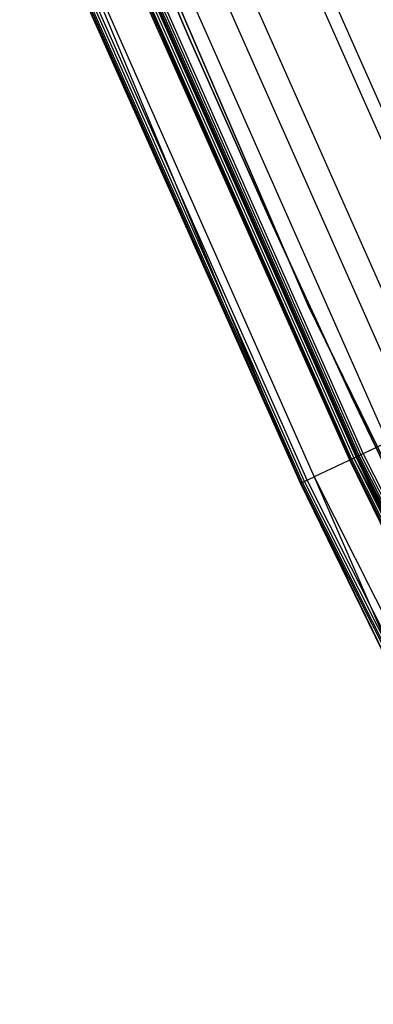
# Model space of a CAD drawing. Extents: x -390 to 397, y -401 to 400.
# Tile 105 of 192: x -360 to -350, y -181 to -154. Entities that reach past the tile are written whole.
import ezdxf

# ---------------------------------------------------------------- set-up
doc = ezdxf.new("R2010")
doc.units = 0
doc.header["$LTSCALE"] = 25.4
doc.layers.get('0').update_dxf_attribs({"linetype": 'CONTINUOUS'})

# ---------------------------------------------------------------- blocks, each defined once
blk = doc.blocks.new('FOURTY_ROUND_VII_ZWIS_STL')
at = {"color": 0}
for p, q in [((-359.804, -144.234, -895.5), (-352.268, -161.739, -895.5)), ((-352.268, -161.739, -894), (-359.804, -144.234, -894)), ((-352.268, -161.739, -894), (-359.804, -144.234, -894)), ((-359.804, -144.234, -895.5), (-352.268, -161.739, -895.5)), ((-354.476, -146.757, -934.123), (-346.842, -163.977, -934.123)), ((-354.476, -146.757, -934.123), (-346.842, -163.977, -934.123)), ((-354.81, -146.895, -935.584), (-347.169, -164.131, -935.584)), ((-354.81, -146.895, -935.584), (-347.169, -164.131, -935.584)), ((-356.343, -147.53, -933.034), (-348.67, -164.841, -933.034)), ((-356.343, -147.53, -933.034), (-348.67, -164.841, -933.034)), ((-356.999, -147.802, -934.377), (-349.311, -165.144, -934.377)), ((-356.999, -147.802, -934.377), (-349.311, -165.144, -934.377)), ((-357.785, -148.127, -931.349), (-350.08, -165.508, -931.349)), ((-357.785, -148.127, -931.349), (-350.08, -165.508, -931.349)), ((-358.532, -148.437, -929.013), (-350.811, -165.854, -929.013)), ((-358.532, -148.437, -929.013), (-350.811, -165.854, -929.013)), ((-350.747, -165.823, -929), (-358.466, -148.409, -929)), ((-350.747, -165.823, -929), (-358.466, -148.409, -929)), ((-358.836, -148.563, -902.123), (-351.109, -165.995, -902.123)), ((-358.836, -148.563, -902.123), (-351.109, -165.995, -902.123)), ((-358.836, -148.563, -927.377), (-351.109, -165.995, -927.377)), ((-358.836, -148.563, -927.377), (-351.109, -165.995, -927.377)), ((-358.836, -148.563, -900.377), (-351.109, -165.995, -900.377)), ((-358.836, -148.563, -900.377), (-351.109, -165.995, -900.377)), ((-358.836, -148.563, -895.623), (-351.109, -165.995, -895.623)), ((-358.836, -148.563, -895.623), (-351.109, -165.995, -895.623)), ((-358.796, -148.546, -902.059), (-351.07, -165.976, -902.059)), ((-358.796, -148.546, -902.059), (-351.07, -165.976, -902.059)), ((-351.07, -165.976, -927.441), (-358.796, -148.546, -927.441)), ((-351.07, -165.976, -927.441), (-358.796, -148.546, -927.441)), ((-351.07, -165.976, -900.441), (-358.796, -148.546, -900.441)), ((-351.07, -165.976, -900.441), (-358.796, -148.546, -900.441)), ((-358.796, -148.546, -895.559), (-351.07, -165.976, -895.559)), ((-358.796, -148.546, -895.559), (-351.07, -165.976, -895.559)), ((-358.736, -148.521, -902.015), (-351.011, -165.948, -902.015)), ((-358.736, -148.521, -902.015), (-351.011, -165.948, -902.015)), ((-358.736, -148.521, -927.485), (-351.011, -165.948, -927.485)), ((-358.736, -148.521, -927.485), (-351.011, -165.948, -927.485)), ((-358.736, -148.521, -900.485), (-351.011, -165.948, -900.485)), ((-358.736, -148.521, -900.485), (-351.011, -165.948, -900.485)), ((-358.736, -148.521, -895.515), (-351.011, -165.948, -895.515)), ((-358.736, -148.521, -895.515), (-351.011, -165.948, -895.515)), ((-358.736, -148.521, -932.496), (-351.011, -165.948, -932.496)), ((-358.736, -148.521, -932.496), (-351.011, -165.948, -932.496)), ((-350.942, -165.916, -902), (-358.665, -148.492, -902)), ((-350.942, -165.916, -902), (-358.665, -148.492, -902)), ((-350.942, -165.916, -927.5), (-358.665, -148.492, -927.5)), ((-350.942, -165.916, -927.5), (-358.665, -148.492, -927.5)), ((-350.942, -165.916, -900.5), (-358.665, -148.492, -900.5)), ((-350.942, -165.916, -900.5), (-358.665, -148.492, -900.5)), ((-350.942, -165.916, -895.5), (-358.665, -148.492, -895.5)), ((-350.942, -165.916, -895.5), (-358.665, -148.492, -895.5)), ((-358.649, -148.485, -929.178), (-350.926, -165.908, -929.178)), ((-358.649, -148.485, -929.178), (-350.926, -165.908, -929.178)), ((-358.645, -148.484, -929.25), (-350.922, -165.906, -929.25)), ((-358.645, -148.484, -929.25), (-350.922, -165.906, -929.25)), ((-358.63, -148.477, -929.108), (-350.907, -165.899, -929.108)), ((-358.63, -148.477, -929.108), (-350.907, -165.899, -929.108)), ((-358.589, -148.46, -929.051), (-350.867, -165.88, -929.051)), ((-358.589, -148.46, -929.051), (-350.867, -165.88, -929.051)), ((-359.852, -148.983, -930.127), (-352.479, -166.643, -927.5)), ((-359.852, -148.983, -930.127), (-352.479, -166.643, -927.5)), ((-359.852, -148.983, -930.127), (-352.103, -166.465, -930.127)), ((-359.852, -148.983, -930.127), (-352.103, -166.465, -930.127)), ((-352.465, -166.636, -894.123), (-360.222, -149.137, -894.123)), ((-352.465, -166.636, -894.123), (-360.222, -149.137, -894.123)), ((-352.426, -166.618, -894.059), (-360.182, -149.12, -894.059)), ((-352.426, -166.618, -894.059), (-360.182, -149.12, -894.059)), ((-352.367, -166.59, -894.015), (-360.122, -149.095, -894.015)), ((-352.367, -166.59, -894.015), (-360.122, -149.095, -894.015)), ((-352.298, -166.557, -894), (-360.051, -149.066, -894)), ((-352.298, -166.557, -894), (-360.051, -149.066, -894)), ((-355.563, -154.328, -895.449), (-357.703, -149.322, -895.449)), ((-357.703, -149.322, -893.949), (-355.563, -154.328, -893.949)), ((-355.563, -154.328, -895.449), (-357.703, -149.322, -895.449)), ((-357.703, -149.322, -893.949), (-355.563, -154.328, -893.949)), ((-351.123, -166.001, -902.2), (-358.205, -150.116, -902.2)), ((-358.205, -150.116, -902.2), (-351.109, -165.995, -902.123)), ((-358.205, -150.116, -902.2), (-351.109, -165.995, -902.123)), ((-351.123, -166.001, -902.2), (-358.205, -150.116, -902.2)), ((-351.123, -166.001, -927.3), (-358.205, -150.116, -927.3)), ((-358.205, -150.116, -927.3), (-351.109, -165.995, -927.377)), ((-358.205, -150.116, -927.3), (-351.109, -165.995, -927.377)), ((-351.123, -166.001, -927.3), (-358.205, -150.116, -927.3)), ((-358.205, -150.116, -895.7), (-351.123, -166.001, -895.7)), ((-351.123, -166.001, -900.3), (-358.205, -150.116, -900.3)), ((-358.205, -150.116, -900.3), (-351.109, -165.995, -900.377)), ((-358.205, -150.116, -900.3), (-351.109, -165.995, -900.377)), ((-351.123, -166.001, -900.3), (-358.205, -150.116, -900.3)), ((-358.205, -150.116, -895.7), (-351.123, -166.001, -895.7)), ((-358.205, -150.116, -895.7), (-351.109, -165.995, -895.623)), ((-358.205, -150.116, -895.7), (-351.109, -165.995, -895.623)), ((-359.588, -150.696, -894.2), (-352.479, -166.643, -894.2)), ((-352.465, -166.636, -894.123), (-359.588, -150.696, -894.2)), ((-352.465, -166.636, -894.123), (-359.588, -150.696, -894.2)), ((-352.479, -166.643, -927.5), (-359.588, -150.696, -927.5)), ((-359.588, -150.696, -894.2), (-352.479, -166.643, -894.2)), ((-352.479, -166.643, -927.5), (-359.588, -150.696, -927.5)), ((-353.353, -159.304, -895.449), (-355.563, -154.328, -895.449)), ((-355.563, -154.328, -893.949), (-353.353, -159.304, -893.949)), ((-355.563, -154.328, -895.449), (-355.563, -154.328, -893.949)), ((-353.353, -159.304, -895.449), (-355.563, -154.328, -895.449)), ((-355.563, -154.328, -893.949), (-353.353, -159.304, -893.949)), ((-355.563, -154.328, -895.449), (-355.563, -154.328, -893.949)), ((-351.074, -164.249, -895.449), (-353.353, -159.304, -895.449)), ((-353.353, -159.304, -893.949), (-351.074, -164.249, -893.949)), ((-353.353, -159.304, -895.449), (-353.353, -159.304, -893.949)), ((-351.074, -164.249, -895.449), (-353.353, -159.304, -895.449)), ((-353.353, -159.304, -893.949), (-351.074, -164.249, -893.949)), ((-353.353, -159.304, -895.449), (-353.353, -159.304, -893.949)), ((-352.268, -161.739, -895.5), (-343.881, -178.853, -895.5)), ((-343.881, -178.853, -894), (-352.268, -161.739, -894)), ((-352.268, -161.739, -894), (-352.268, -161.739, -895.5)), ((-352.268, -161.739, -894), (-352.268, -161.739, -895.5)), ((-343.881, -178.853, -894), (-352.268, -161.739, -894)), ((-352.268, -161.739, -895.5), (-343.881, -178.853, -895.5)), ((-348.725, -169.16, -895.449), (-351.074, -164.249, -895.449)), ((-351.074, -164.249, -893.949), (-348.725, -169.16, -893.949)), ((-351.074, -164.249, -895.449), (-351.074, -164.249, -893.949)), ((-348.725, -169.16, -895.449), (-351.074, -164.249, -895.449)), ((-351.074, -164.249, -893.949), (-348.725, -169.16, -893.949)), ((-351.074, -164.249, -895.449), (-351.074, -164.249, -893.949)), ((-349.311, -165.144, -934.377), (-351.011, -165.948, -932.496)), ((-349.311, -165.144, -934.377), (-351.011, -165.948, -932.496)), ((-350.922, -165.906, -929.25), (-350.08, -165.508, -931.349)), ((-350.922, -165.906, -929.25), (-350.08, -165.508, -931.349)), ((-350.747, -165.823, -929), (-350.811, -165.854, -929.013)), ((-350.747, -165.823, -929), (-350.811, -165.854, -929.013)), ((-342.182, -182.838, -929), (-350.747, -165.823, -929)), ((-342.182, -182.838, -929), (-350.747, -165.823, -929)), ((-351.011, -165.948, -932.496), (-352.103, -166.465, -930.127)), ((-351.011, -165.948, -932.496), (-352.103, -166.465, -930.127)), ((-351.123, -166.001, -902.2), (-351.109, -165.995, -902.123)), ((-351.123, -166.001, -902.2), (-351.109, -165.995, -902.123)), ((-351.123, -166.001, -927.3), (-351.109, -165.995, -927.377)), ((-351.123, -166.001, -927.3), (-351.109, -165.995, -927.377)), ((-351.123, -166.001, -900.3), (-351.109, -165.995, -900.377)), ((-351.123, -166.001, -900.3), (-351.109, -165.995, -900.377)), ((-351.123, -166.001, -895.7), (-351.109, -165.995, -895.623)), ((-351.123, -166.001, -895.7), (-351.109, -165.995, -895.623)), ((-346.988, -174.476, -902.2), (-351.123, -166.001, -902.2)), ((-351.123, -166.001, -902.2), (-351.123, -166.001, -927.3)), ((-351.123, -166.001, -902.2), (-351.123, -166.001, -927.3)), ((-346.988, -174.476, -902.2), (-351.123, -166.001, -902.2)), ((-346.988, -174.476, -927.3), (-351.123, -166.001, -927.3)), ((-346.988, -174.476, -927.3), (-351.123, -166.001, -927.3)), ((-351.123, -166.001, -895.7), (-351.123, -166.001, -900.3)), ((-351.123, -166.001, -895.7), (-351.123, -166.001, -900.3)), ((-351.123, -166.001, -895.7), (-346.988, -174.476, -895.7)), ((-346.988, -174.476, -900.3), (-351.123, -166.001, -900.3)), ((-346.988, -174.476, -900.3), (-351.123, -166.001, -900.3)), ((-351.123, -166.001, -895.7), (-346.988, -174.476, -895.7)), ((-351.07, -165.976, -902.059), (-351.109, -165.995, -902.123)), ((-351.07, -165.976, -902.059), (-351.109, -165.995, -902.123)), ((-351.109, -165.995, -927.377), (-351.07, -165.976, -927.441)), ((-351.109, -165.995, -927.377), (-351.07, -165.976, -927.441)), ((-351.109, -165.995, -900.377), (-351.07, -165.976, -900.441)), ((-351.109, -165.995, -900.377), (-351.07, -165.976, -900.441)), ((-351.07, -165.976, -895.559), (-351.109, -165.995, -895.623)), ((-351.07, -165.976, -895.559), (-351.109, -165.995, -895.623)), ((-346.988, -174.476, -902.2), (-351.109, -165.995, -902.123)), ((-351.109, -165.995, -902.123), (-342.536, -183.027, -902.123)), ((-346.988, -174.476, -902.2), (-351.109, -165.995, -902.123)), ((-351.109, -165.995, -902.123), (-342.536, -183.027, -902.123)), ((-351.109, -165.995, -927.377), (-342.536, -183.027, -927.377)), ((-351.109, -165.995, -927.377), (-342.536, -183.027, -927.377)), ((-351.109, -165.995, -927.377), (-346.988, -174.476, -927.3)), ((-351.109, -165.995, -927.377), (-346.988, -174.476, -927.3)), ((-351.109, -165.995, -900.377), (-342.536, -183.027, -900.377)), ((-351.109, -165.995, -900.377), (-342.536, -183.027, -900.377)), ((-351.109, -165.995, -900.377), (-346.988, -174.476, -900.3)), ((-351.109, -165.995, -900.377), (-346.988, -174.476, -900.3)), ((-346.988, -174.476, -895.7), (-351.109, -165.995, -895.623)), ((-351.109, -165.995, -895.623), (-342.536, -183.027, -895.623)), ((-346.988, -174.476, -895.7), (-351.109, -165.995, -895.623)), ((-351.109, -165.995, -895.623), (-342.536, -183.027, -895.623)), ((-351.011, -165.948, -902.015), (-351.07, -165.976, -902.059)), ((-351.011, -165.948, -902.015), (-351.07, -165.976, -902.059)), ((-351.07, -165.976, -927.441), (-351.011, -165.948, -927.485)), ((-351.07, -165.976, -927.441), (-351.011, -165.948, -927.485)), ((-351.07, -165.976, -900.441), (-351.011, -165.948, -900.485)), ((-351.07, -165.976, -900.441), (-351.011, -165.948, -900.485)), ((-351.011, -165.948, -895.515), (-351.07, -165.976, -895.559)), ((-351.011, -165.948, -895.515), (-351.07, -165.976, -895.559)), ((-351.07, -165.976, -902.059), (-342.498, -183.006, -902.059)), ((-351.07, -165.976, -902.059), (-342.498, -183.006, -902.059)), ((-351.07, -165.976, -927.441), (-342.498, -183.006, -927.441)), ((-351.07, -165.976, -927.441), (-342.498, -183.006, -927.441)), ((-351.07, -165.976, -900.441), (-342.498, -183.006, -900.441)), ((-351.07, -165.976, -900.441), (-342.498, -183.006, -900.441)), ((-351.07, -165.976, -895.559), (-342.498, -183.006, -895.559)), ((-351.07, -165.976, -895.559), (-342.498, -183.006, -895.559)), ((-350.942, -165.916, -902), (-351.011, -165.948, -902.015)), ((-350.942, -165.916, -902), (-351.011, -165.948, -902.015)), ((-350.942, -165.916, -927.5), (-351.011, -165.948, -927.485)), ((-350.942, -165.916, -927.5), (-351.011, -165.948, -927.485)), ((-350.942, -165.916, -900.5), (-351.011, -165.948, -900.485)), ((-350.942, -165.916, -900.5), (-351.011, -165.948, -900.485)), ((-350.942, -165.916, -895.5), (-351.011, -165.948, -895.515)), ((-350.942, -165.916, -895.5), (-351.011, -165.948, -895.515)), ((-351.011, -165.948, -902.015), (-342.44, -182.976, -902.015)), ((-351.011, -165.948, -902.015), (-350.119, -167.645, -902)), ((-351.011, -165.948, -902.015), (-342.44, -182.976, -902.015)), ((-351.011, -165.948, -902.015), (-350.119, -167.645, -902)), ((-351.011, -165.948, -927.485), (-342.44, -182.976, -927.485)), ((-351.011, -165.948, -927.485), (-342.44, -182.976, -927.485)), ((-345.943, -176.097, -900.5), (-351.011, -165.948, -900.485)), ((-351.011, -165.948, -900.485), (-342.44, -182.976, -900.485)), ((-351.011, -165.948, -900.485), (-342.44, -182.976, -900.485)), ((-345.943, -176.097, -900.5), (-351.011, -165.948, -900.485)), ((-351.011, -165.948, -895.515), (-342.44, -182.976, -895.515)), ((-351.011, -165.948, -895.515), (-342.44, -182.976, -895.515)), ((-351.011, -165.948, -932.496), (-342.44, -182.976, -932.496)), ((-351.011, -165.948, -932.496), (-342.44, -182.976, -932.496)), ((-350.119, -167.645, -902), (-350.942, -165.916, -902)), ((-350.119, -167.645, -902), (-350.942, -165.916, -902)), ((-342.373, -182.939, -927.5), (-350.942, -165.916, -927.5)), ((-342.373, -182.939, -927.5), (-350.942, -165.916, -927.5)), ((-345.943, -176.097, -900.5), (-350.942, -165.916, -900.5)), ((-345.943, -176.097, -900.5), (-350.942, -165.916, -900.5)), ((-342.373, -182.939, -895.5), (-350.942, -165.916, -895.5)), ((-342.373, -182.939, -895.5), (-350.942, -165.916, -895.5)), ((-350.926, -165.908, -929.178), (-350.907, -165.899, -929.108)), ((-350.926, -165.908, -929.178), (-350.907, -165.899, -929.108)), ((-350.926, -165.908, -929.178), (-350.922, -165.906, -929.25)), ((-350.926, -165.908, -929.178), (-350.922, -165.906, -929.25)), ((-350.926, -165.908, -929.178), (-342.358, -182.931, -929.178)), ((-350.926, -165.908, -929.178), (-342.358, -182.931, -929.178)), ((-350.922, -165.906, -929.25), (-342.353, -182.929, -929.25)), ((-350.922, -165.906, -929.25), (-342.353, -182.929, -929.25)), ((-350.907, -165.899, -929.108), (-350.867, -165.88, -929.051)), ((-350.907, -165.899, -929.108), (-350.867, -165.88, -929.051)), ((-350.907, -165.899, -929.108), (-342.339, -182.921, -929.108)), ((-350.907, -165.899, -929.108), (-342.339, -182.921, -929.108)), ((-350.867, -165.88, -929.051), (-350.811, -165.854, -929.013)), ((-350.867, -165.88, -929.051), (-350.811, -165.854, -929.013)), ((-350.867, -165.88, -929.051), (-342.3, -182.9, -929.051)), ((-350.867, -165.88, -929.051), (-342.3, -182.9, -929.051)), ((-350.811, -165.854, -929.013), (-342.245, -182.871, -929.013)), ((-350.811, -165.854, -929.013), (-342.245, -182.871, -929.013)), ((-352.479, -166.643, -927.5), (-352.103, -166.465, -930.127)), ((-352.479, -166.643, -927.5), (-352.103, -166.465, -930.127)), ((-352.479, -166.643, -894.2), (-352.465, -166.636, -894.123)), ((-352.479, -166.643, -894.2), (-352.465, -166.636, -894.123)), ((-352.426, -166.618, -894.059), (-352.465, -166.636, -894.123)), ((-352.426, -166.618, -894.059), (-352.465, -166.636, -894.123)), ((-348.328, -175.151, -894.2), (-352.465, -166.636, -894.123)), ((-348.328, -175.151, -894.2), (-352.465, -166.636, -894.123)), ((-343.859, -183.734, -894.123), (-352.465, -166.636, -894.123)), ((-343.859, -183.734, -894.123), (-352.465, -166.636, -894.123)), ((-352.367, -166.59, -894.015), (-352.426, -166.618, -894.059)), ((-352.367, -166.59, -894.015), (-352.426, -166.618, -894.059)), ((-343.82, -183.713, -894.059), (-352.426, -166.618, -894.059)), ((-343.82, -183.713, -894.059), (-352.426, -166.618, -894.059)), ((-352.298, -166.557, -894), (-352.367, -166.59, -894.015)), ((-352.298, -166.557, -894), (-352.367, -166.59, -894.015)), ((-343.763, -183.683, -894.015), (-352.367, -166.59, -894.015)), ((-343.763, -183.683, -894.015), (-352.367, -166.59, -894.015)), ((-343.696, -183.647, -894), (-352.298, -166.557, -894)), ((-343.696, -183.647, -894), (-352.298, -166.557, -894)), ((-352.103, -166.465, -930.127), (-348.328, -175.151, -927.5)), ((-352.103, -166.465, -930.127), (-348.328, -175.151, -927.5)), ((-352.103, -166.465, -930.127), (-343.505, -183.545, -930.127)), ((-352.103, -166.465, -930.127), (-343.505, -183.545, -930.127)), ((-352.479, -166.643, -894.2), (-348.328, -175.151, -894.2)), ((-348.328, -175.151, -927.5), (-352.479, -166.643, -927.5)), ((-352.479, -166.643, -894.2), (-348.328, -175.151, -894.2)), ((-352.479, -166.643, -894.2), (-352.479, -166.643, -927.5)), ((-348.328, -175.151, -927.5), (-352.479, -166.643, -927.5)), ((-352.479, -166.643, -894.2), (-352.479, -166.643, -927.5))]:
    blk.add_line(p, q, dxfattribs=at)

msp = doc.modelspace()

# ---------------------------------------------------------------- block references
at = {"color": 250}
msp.add_blockref('FOURTY_ROUND_VII_ZWIS_STL', (0, 0), dxfattribs=at)

doc.saveas('drawing.dxf')
